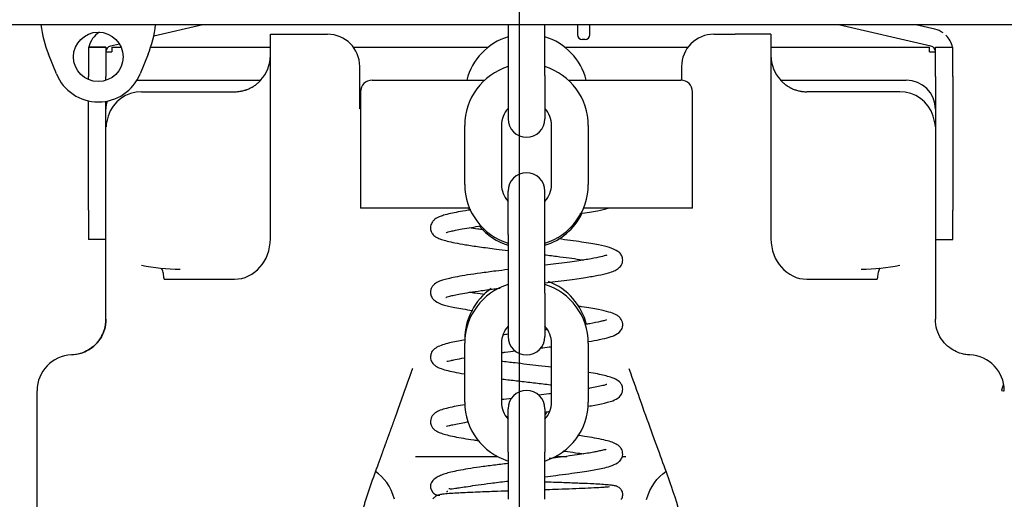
# Model space of a CAD drawing. Header units: millimetres. Extents: x -4265 to -1871, y -660 to 1033.
# Tile 35 of 42: x -2964 to -2795, y 361 to 444. Entities that reach past the tile are written whole.
import ezdxf

# ---------------------------------------------------------------- set-up
doc = ezdxf.new("R2010")
doc.units = ezdxf.units.MM
doc.dimstyles.get("Standard").update_dxf_attribs({"dimtxt": 20, "dimasz": 9, "dimexe": 9, "dimexo": 9, "dimgap": 9, "dimtad": 0, "dimtih": 1, "dimtoh": 1, "dimdsep": 46, "dimtxsty": 'Standard', "dimcen": 0.09, "dimadec": 0, "dimazin": 0, "dimtfac": 1, "dimtofl": 0, "dimtmove": 0, "dimatfit": 3, "dimfxl": 0, "dimtolj": 1, "dimtzin": 0, "dimarcsym": 0})

# ---------------------------------------------------------------- blocks, each defined once
blk = doc.blocks.new('*D22')
at = {"color": 0, "lineweight": -2}
for p, q in [((-3092.36, 436.98), (-3092.36, 59.74)), ((-2628.86, 436.98), (-2628.86, 59.74)), ((-3083.36, 68.74), (-2896.28, 68.74)), ((-2637.86, 68.74), (-2824.94, 68.74))]:
    blk.add_line(p, q, dxfattribs=at)
at = {"color": 0, "lineweight": 18}
for points in [[(-3083.36, 70.24), (-3083.36, 67.24), (-3092.36, 68.74)], [(-2637.86, 70.24), (-2637.86, 67.24), (-2628.86, 68.74)]]:
    blk.add_solid(points, dxfattribs=at)
at = {"layer": 'Defpoints', "color": 0, "lineweight": 18}
for p in [(-3092.36, 445.98), (-2628.86, 445.98), (-2628.86, 68.74)]:
    blk.add_point(p, dxfattribs=at)
at = {"color": 0, "lineweight": 18, "insert": (-2860.61, 68.74), "char_height": 20, "attachment_point": 5}
blk.add_mtext('\\A1;467', dxfattribs=at)
blk = doc.blocks.new('*D23')
at = {"color": 0, "lineweight": -2}
for p, q in [((-2877.91, 581.28), (-2877.91, 120.67)), ((-3092.36, 436.98), (-3092.36, 120.67)), ((-3083.36, 129.67), (-3017.47, 129.67)), ((-2886.91, 129.67), (-2952.8, 129.67))]:
    blk.add_line(p, q, dxfattribs=at)
at = {"color": 0, "lineweight": 18}
for points in [[(-3083.36, 131.17), (-3083.36, 128.17), (-3092.36, 129.67)], [(-2886.91, 131.17), (-2886.91, 128.17), (-2877.91, 129.67)]]:
    blk.add_solid(points, dxfattribs=at)
at = {"layer": 'Defpoints', "color": 0, "lineweight": 18}
for p in [(-2877.91, 590.28), (-3092.36, 445.98), (-2877.91, 129.67)]:
    blk.add_point(p, dxfattribs=at)
at = {"color": 0, "lineweight": 18, "insert": (-2985.13, 129.67), "char_height": 20, "attachment_point": 5}
blk.add_mtext('\\A1;218', dxfattribs=at)

msp = doc.modelspace()

# ---------------------------------------------------------------- linework, layer by layer
for p, q in [((-2713.16, 442.777), (-3008.058, 442.777)), ((-2932.179, 442.777), (-2940.644, 440.819)), ((-2879.81, 442.777), (-2879.81, 434.077)), ((-2873.51, 434.077), (-2873.51, 442.777)), ((-2867.91, 442.777), (-2867.91, 441.077)), ((-2865.81, 441.077), (-2865.81, 442.777)), ((-2807.253, 439.102), (-2823.141, 442.777)), ((-2806.577, 442.025), (-2809.829, 442.777)), ((-2920.615, 406.037), (-2920.615, 441.152)), ((-2920.615, 441.152), (-2914.478, 441.152)), ((-2920.615, 409.293), (-2920.615, 441.152)), ((-2914.478, 441.152), (-2910.797, 441.152)), ((-2844.524, 441.152), (-2840.842, 441.152)), ((-2834.706, 441.152), (-2840.842, 441.152)), ((-2834.706, 441.152), (-2834.706, 406.037)), ((-2834.706, 441.152), (-2834.706, 409.293)), ((-2946.511, 439.462), (-2948.067, 439.102)), ((-2866.61, 440.277), (-2867.11, 440.277)), ((-2957.339, 434.368), (-2958.695, 437.722)), ((-2951.842, 438.923), (-2948.842, 438.923)), ((-2951.842, 438.923), (-2951.842, 433.923)), ((-2948.842, 438.923), (-2951.842, 438.923)), ((-2948.842, 438.923), (-2948.842, 433.923)), ((-2948.842, 438.128), (-2947.842, 438.128)), ((-2947.842, 438.923), (-2946.237, 438.923)), ((-2947.842, 438.923), (-2947.842, 438.128)), ((-2941.614, 437.722), (-2942.97, 434.368)), ((-2941.17, 438.923), (-2920.614, 438.923)), ((-2906.362, 438.923), (-2883.235, 438.923)), ((-2870.085, 438.923), (-2848.958, 438.923)), ((-2834.707, 438.923), (-2807.478, 438.923)), ((-2807.478, 438.128), (-2807.478, 438.923)), ((-2807.478, 438.128), (-2806.478, 438.128)), ((-2806.478, 438.923), (-2803.478, 438.923)), ((-2806.478, 433.923), (-2806.478, 438.923)), ((-2803.478, 433.923), (-2803.478, 438.923)), ((-2905.274, 428.323), (-2905.274, 435.629)), ((-2850.047, 435.629), (-2850.047, 433.274)), ((-2951.842, 433.373), (-2951.842, 433.923)), ((-2948.842, 433.232), (-2948.842, 433.923)), ((-2943.511, 433.282), (-2922.237, 433.282)), ((-2903.16, 433.277), (-2883.836, 433.277)), ((-2879.81, 434.077), (-2879.81, 426.627)), ((-2873.51, 434.077), (-2873.51, 426.627)), ((-2869.485, 433.277), (-2850.16, 433.277)), ((-2833.084, 433.282), (-2811.478, 433.282)), ((-2806.478, 433.923), (-2806.478, 418.162)), ((-2803.478, 433.923), (-2803.478, 410.923)), ((-2942.706, 431.282), (-2926.751, 431.282)), ((-2905.16, 431.277), (-2905.16, 411.277)), ((-2848.16, 411.277), (-2848.16, 431.277)), ((-2812.615, 431.282), (-2828.569, 431.282)), ((-2951.842, 410.923), (-2951.842, 429.71)), ((-2948.842, 418.162), (-2948.842, 429.636)), ((-2905.16, 428.323), (-2905.274, 428.323)), ((-2948.824, 425.232), (-2948.842, 425.228)), ((-2887.26, 415.377), (-2887.26, 425.477)), ((-2880.96, 425.477), (-2880.96, 415.377)), ((-2872.36, 415.377), (-2872.36, 425.477)), ((-2866.06, 425.477), (-2866.06, 415.377)), ((-2806.478, 425.228), (-2806.497, 425.232)), ((-2948.842, 396.06), (-2948.842, 418.668)), ((-2948.842, 396.047), (-2948.842, 418.162)), ((-2806.478, 418.668), (-2806.478, 396.06)), ((-2806.478, 418.162), (-2806.478, 396.047)), ((-2879.81, 406.777), (-2879.81, 414.227)), ((-2873.51, 406.777), (-2873.51, 414.227)), ((-2951.842, 410.923), (-2951.842, 405.923)), ((-2886.433, 411.277), (-2905.16, 411.277)), ((-2848.16, 411.277), (-2866.888, 411.277)), ((-2803.478, 405.923), (-2803.478, 410.923)), ((-2948.842, 405.923), (-2951.842, 405.923)), ((-2879.81, 406.777), (-2879.81, 396.677)), ((-2873.51, 396.677), (-2873.51, 406.777)), ((-2806.478, 405.923), (-2803.478, 405.923)), ((-2806.478, 405.923), (-2803.478, 405.923)), ((-2938.854, 399.09), (-2926.751, 399.09)), ((-2828.569, 399.09), (-2816.467, 399.09)), ((-2948.842, 392.202), (-2948.842, 396.047)), ((-2879.81, 396.677), (-2879.81, 389.227)), ((-2873.51, 396.677), (-2873.51, 389.227)), ((-2806.478, 396.047), (-2806.478, 392.202)), ((-2887.26, 377.977), (-2887.26, 388.077)), ((-2880.96, 388.077), (-2880.96, 377.977)), ((-2872.36, 377.977), (-2872.36, 388.077)), ((-2866.06, 388.077), (-2866.06, 388.38)), ((-2866.06, 388.077), (-2866.06, 377.977)), ((-2800.57, 386.07), (-2800.569, 386.07)), ((-2960.66, 291.924), (-2960.66, 379.938)), ((-2960.66, 291.924), (-2960.66, 379.938)), ((-2879.81, 369.377), (-2879.81, 376.827)), ((-2873.51, 376.827), (-2873.51, 369.377)), ((-2895.717, 368.657), (-2881.709, 368.657)), ((-2879.81, 369.377), (-2879.81, 361.277)), ((-2873.51, 361.277), (-2873.51, 369.377)), ((-2871.611, 368.657), (-2869.758, 368.657)), ((-2860.198, 368.657), (-2859.607, 368.657))]:
    msp.add_line(p, q)
msp.add_circle((-2950.154, 437.274), 4.25)
for centre, radius, start, end in [((-2940.154, 445.221), 20, 187.01856, 202.02118), ((-2960.154, 445.221), 20, 337.97882, 352.98144), ((-2947.842, 438.128), 4, 122.0044, 168.53414), ((-2910.797, 435.629), 5.523, 0, 90), ((-2867.11, 441.077), 0.8, 180, 270), ((-2866.61, 441.077), 0.8, 270, 0), ((-2844.524, 435.629), 5.523, 90, 180.00005), ((-2807.478, 438.128), 4, 54.58098, 76.97627), ((-2876.66, 430.609), 10.6, 107.28562, 165.42281), ((-2876.66, 430.609), 10.6, 14.57719, 72.71438), ((-2807.478, 438.128), 4, 11.46586, 45.42081), ((-2947.842, 438.128), 1, 103.02373, 180), ((-2807.478, 438.128), 1, 0, 76.97627), ((-2926.751, 437.501), 6.136, 316.54958, 0), ((-2828.569, 437.501), 6.136, 180, 223.41323), ((-2950.154, 437.274), 7.75, 202.02118, 337.97882), ((-2876.66, 425.477), 10.6, 107.28562, 180), ((-2876.66, 425.477), 10.6, 0, 72.71438), ((-2903.16, 431.277), 2, 90, 180), ((-2850.16, 431.277), 2, 0, 90), ((-2811.478, 428.282), 5, 0, 90), ((-2942.706, 425.228), 6.054, 90, 161.86377), ((-2812.615, 425.228), 6.054, 18.13623, 90), ((-2943.842, 428.282), 5, 163.85625, 180), ((-2876.66, 425.477), 4.3, 137.10093, 180), ((-2876.66, 425.477), 4.3, 0, 42.89907), ((-2876.66, 426.627), 3.15, 180, 270), ((-2876.66, 426.627), 3.15, 270, 0), ((-2876.66, 414.227), 3.15, 90, 180), ((-2876.66, 414.227), 3.15, 0, 90), ((-2876.66, 415.377), 10.6, 180, 252.71438), ((-2876.66, 415.377), 4.3, 180, 222.89907), ((-2876.66, 415.377), 10.6, 287.28562, 0), ((-2876.66, 415.377), 4.3, 317.10093, 0), ((-2876.66, 415.027), 10.6, 200.71969, 202.75594), ((-2876.66, 415.027), 10.6, 287.28562, 333.63843), ((-2876.66, 415.027), 10.6, 220.31156, 252.71437), ((-2876.66, 388.077), 10.6, 107.28562, 180), ((-2876.66, 388.777), 10.6, 124.97344, 180), ((-2876.66, 388.077), 10.6, 0, 72.71438), ((-2876.66, 388.777), 10.6, 13.48031, 69.12844), ((-2876.66, 388.077), 4.3, 137.10093, 180), ((-2876.66, 388.077), 4.3, 0, 42.89907), ((-2876.66, 389.227), 3.15, 180, 270), ((-2876.66, 389.227), 3.15, 270, 0), ((-2954.524, 379.938), 6.136, 92.12255, 180), ((-2800.797, 379.938), 6.136, 0, 87.87745), ((-2876.66, 378.677), 4.3, 180, 183.74344), ((-2876.66, 376.827), 3.15, 90, 180), ((-2876.66, 376.827), 3.15, 0, 90), ((-2876.66, 377.977), 10.6, 180, 252.71438), ((-2876.66, 377.977), 4.3, 180, 222.89907), ((-2876.66, 377.977), 10.6, 287.28562, 0), ((-2876.66, 377.977), 4.3, 317.10093, 0), ((-2876.66, 378.677), 4.3, 317.10094, 325.71563)]:
    msp.add_arc(centre, radius, start, end)
for centre, major_axis, ratio, start_param, end_param in [((-2942.706, 424.697), (0, 6.947), 0.8833451, 1.2157069, 1.493774), ((-2812.615, 424.697), (0, 6.947), 0.8833451, 4.7894113, 5.0674784), ((-2926.751, 406.037), (0, -6.947), 0.8833451, 0, 1.5707963), ((-2828.569, 406.037), (0, -6.947), 0.8833451, 4.712389, 6.2831853), ((-2936.115, 410.588), (-18.409, 0), 0.5306229, 1.2046448, 1.5707963), ((-2819.206, 410.588), (-18.409, 0), 0.5306229, 1.5707963, 1.9369478), ((-2891.641, 363.527), (1.5, 0), 0.9931359, 3.1418979, 3.8693729)]:
    msp.add_ellipse(centre, major_axis=major_axis, ratio=ratio, start_param=start_param, end_param=end_param)
for points, knots in [([(-2926.751, 431.282), (-2926.538, 431.282), (-2926.326, 431.294), (-2925.907, 431.338), (-2925.699, 431.371), (-2925.287, 431.458), (-2925.083, 431.513), (-2924.83, 431.595), (-2924.779, 431.612), (-2924.679, 431.647), (-2924.529, 431.703), (-2924.382, 431.763), (-2924.092, 431.892), (-2923.716, 432.082), (-2923.362, 432.311), (-2923.147, 432.466), (-2923.104, 432.497), (-2923.019, 432.561), (-2922.977, 432.594), (-2922.852, 432.694), (-2922.771, 432.763), (-2922.532, 432.975), (-2922.381, 433.125), (-2922.237, 433.282)], [0, 0, 0, 0, 0.125, 0.125, 0.25, 0.25, 0.375, 0.375, 0.40625, 0.40625, 0.4375, 0.5, 0.5, 0.625, 0.75, 0.75, 0.78125, 0.78125, 0.8125, 0.8125, 0.875, 0.875, 1, 1, 1, 1]), ([(-2833.084, 433.282), (-2832.939, 433.125), (-2832.789, 432.976), (-2832.474, 432.695), (-2832.309, 432.564), (-2831.968, 432.317), (-2831.791, 432.202), (-2831.56, 432.07), (-2831.514, 432.044), (-2831.42, 431.993), (-2831.373, 431.968), (-2831.231, 431.896), (-2831.135, 431.85), (-2830.845, 431.722), (-2830.452, 431.571), (-2830.045, 431.461), (-2829.734, 431.395), (-2829.63, 431.375), (-2829.472, 431.35), (-2829.419, 431.342), (-2829.313, 431.328), (-2829.26, 431.322), (-2828.995, 431.294), (-2828.783, 431.282), (-2828.569, 431.282)], [0, 0, 0, 0, 0.125, 0.125, 0.25, 0.25, 0.375, 0.375, 0.40625, 0.40625, 0.4375, 0.4375, 0.5, 0.5, 0.625, 0.75, 0.75, 0.8125, 0.8125, 0.84375, 0.84375, 0.875, 0.875, 1, 1, 1, 1]), ([(-2886.231, 410.987), (-2886.389, 410.963), (-2887.157, 410.844), (-2888.37, 410.64), (-2889.778, 410.356), (-2890.857, 410.081), (-2891.616, 409.816), (-2892.059, 409.6), (-2892.374, 409.399), (-2892.769, 409.044), (-2893.06, 408.549), (-2893.172, 407.909), (-2893.062, 407.316), (-2892.799, 406.87), (-2892.486, 406.543), (-2892.239, 406.367), (-2891.826, 406.136), (-2891.204, 405.895), (-2890.27, 405.622), (-2888.932, 405.325), (-2887.096, 404.997), (-2884.714, 404.642), (-2882.206, 404.315), (-2880.5, 404.105), (-2879.819, 404.022)], [0, 0, 0, 0, 0.0164919, 0.08156, 0.1392112, 0.2044221, 0.256196, 0.2943564, 0.3149147, 0.3409589, 0.3769158, 0.4002213, 0.4290436, 0.4531916, 0.4708587, 0.4984034, 0.5345533, 0.580076, 0.6348579, 0.6987869, 0.7717738, 0.8537487, 0.9423936, 1, 1, 1, 1]), ([(-2867.513, 410.343), (-2866.932, 410.429), (-2865.847, 410.597), (-2864.173, 410.894), (-2863.176, 411.113), (-2862.639, 411.267)], [0, 0, 0, 0, 0.2871683, 0.565037, 1, 1, 1, 1]), ([(-2890.471, 407.067), (-2890.471, 407.064), (-2890.459, 407.064), (-2890.346, 407.112), (-2890.083, 407.201), (-2889.597, 407.338), (-2888.818, 407.516), (-2887.662, 407.738), (-2886.182, 407.979), (-2885.019, 408.147), (-2884.445, 408.226)], [0, 0, 0, 0, 0.0276423, 0.10052, 0.1971223, 0.3178364, 0.4629842, 0.6328162, 0.8275415, 1, 1, 1, 1]), ([(-2884.048, 407.569), (-2884.377, 407.614), (-2885.244, 407.734), (-2886.042, 407.853), (-2886.513, 407.926)], [0, 0, 0, 0, 0.3702049, 1, 1, 1, 1]), ([(-2873.506, 398.463), (-2872.907, 398.535), (-2871.614, 398.692), (-2869.758, 398.928), (-2868.027, 399.164), (-2866.17, 399.44), (-2864.311, 399.759), (-2862.717, 400.12), (-2861.629, 400.489), (-2860.96, 400.846), (-2860.486, 401.282), (-2860.136, 401.959), (-2860.141, 402.868), (-2860.493, 403.461), (-2861.099, 404.01), (-2862.352, 404.547), (-2863.944, 404.908), (-2865.636, 405.219), (-2867.238, 405.474), (-2869.107, 405.739), (-2870.488, 405.918), (-2871.196, 406.007)], [0, 0, 0, 0, 0.0450469, 0.0984325, 0.1474962, 0.1922036, 0.269781, 0.3465706, 0.4000467, 0.4497223, 0.4872567, 0.5117611, 0.5428455, 0.5794479, 0.6208816, 0.7043121, 0.7899833, 0.8374364, 0.8889615, 0.9445169, 1, 1, 1, 1]), ([(-2862.856, 403.205), (-2862.866, 403.212), (-2863.009, 403.17), (-2863.768, 402.943), (-2865.523, 402.585), (-2867.6, 402.253), (-2869.692, 401.963), (-2871.541, 401.724), (-2872.862, 401.562), (-2873.507, 401.485)], [0, 0, 0, 0, 0.0711765, 0.2612888, 0.4435515, 0.641226, 0.7566574, 0.883147, 1, 1, 1, 1]), ([(-2873.501, 403.269), (-2873.434, 403.26), (-2872.549, 403.153), (-2870.943, 402.955), (-2868.877, 402.682), (-2867.575, 402.494), (-2866.948, 402.397), (-2866.852, 402.382)], [0, 0, 0, 0, 0.0272046, 0.3570112, 0.6639099, 0.9481116, 1, 1, 1, 1]), ([(-2938.854, 399.09), (-2938.86, 399.183), (-2938.868, 399.273), (-2938.91, 399.69), (-2938.959, 399.985), (-2939.057, 400.379), (-2939.095, 400.502), (-2939.178, 400.725), (-2939.223, 400.827), (-2939.282, 400.935), (-2939.291, 400.951), (-2939.3, 400.967)], [0, 0, 0, 0, 0.1132489, 0.1132489, 0.5373245, 0.5373245, 0.7493624, 0.7493624, 0.9614002, 0.9614002, 1, 1, 1, 1]), ([(-2879.825, 400.734), (-2880.532, 400.649), (-2882.174, 400.449), (-2884.539, 400.141), (-2886.748, 399.819), (-2888.505, 399.52), (-2889.853, 399.242), (-2890.848, 398.985), (-2891.735, 398.672), (-2892.259, 398.424), (-2892.763, 397.938), (-2893.04, 397.477), (-2893.171, 396.904), (-2893.08, 396.249), (-2892.778, 395.722), (-2892.077, 395.097), (-2890.939, 394.669), (-2889.374, 394.299), (-2887.585, 393.974), (-2886.499, 393.802), (-2885.899, 393.713), (-2885.875, 393.71)], [0, 0, 0, 0, 0.0594078, 0.140096, 0.2141158, 0.2814099, 0.3419624, 0.3957366, 0.4426833, 0.5152265, 0.5404277, 0.563009, 0.5868419, 0.6136623, 0.649906, 0.6907999, 0.7808468, 0.8832752, 0.9389725, 0.9975816, 1, 1, 1, 1]), ([(-2816.02, 400.967), (-2816.032, 400.947), (-2816.044, 400.926), (-2816.154, 400.719), (-2816.234, 400.496), (-2816.332, 400.103), (-2816.361, 399.961), (-2816.409, 399.662), (-2816.429, 399.505), (-2816.453, 399.26), (-2816.461, 399.176), (-2816.467, 399.09)], [0, 0, 0, 0, 0.0485218, 0.0485218, 0.4710913, 0.4710913, 0.682376, 0.682376, 0.8936608, 0.8936608, 1, 1, 1, 1]), ([(-2890.483, 395.956), (-2890.481, 395.956), (-2890.451, 395.967), (-2890.259, 396.044), (-2889.816, 396.177), (-2889.07, 396.359), (-2887.957, 396.58), (-2886.412, 396.84), (-2884.392, 397.136), (-2882.549, 397.377), (-2881.412, 397.52), (-2881.152, 397.552)], [0, 0, 0, 0, 0.0257492, 0.110157, 0.2101468, 0.3257908, 0.4572612, 0.6046639, 0.7680517, 0.947418, 1, 1, 1, 1]), ([(-2883.786, 396.441), (-2884.365, 396.519), (-2885.293, 396.649), (-2886.14, 396.777), (-2886.465, 396.828)], [0, 0, 0, 0, 0.5980158, 1, 1, 1, 1]), ([(-2866.016, 388.376), (-2865.326, 388.489), (-2863.979, 388.731), (-2862.453, 389.103), (-2861.282, 389.501), (-2860.47, 390.156), (-2860.18, 390.823), (-2860.091, 391.604), (-2860.465, 392.362), (-2860.913, 392.758), (-2861.561, 393.148), (-2862.52, 393.475), (-2863.973, 393.817), (-2865.62, 394.118), (-2866.846, 394.312), (-2867.636, 394.428), (-2867.859, 394.461)], [0, 0, 0, 0, 0.0981041, 0.2080717, 0.3026457, 0.4064473, 0.4352208, 0.46835, 0.525631, 0.5705798, 0.6160881, 0.7130308, 0.8299481, 0.8977518, 0.9716865, 1, 1, 1, 1]), ([(-2948.842, 392.202), (-2948.842, 391.599), (-2948.932, 390.998), (-2949.275, 389.86), (-2949.533, 389.316), (-2950.163, 388.355), (-2950.543, 387.929), (-2951.334, 387.237), (-2951.753, 386.963), (-2952.537, 386.555), (-2952.912, 386.414), (-2953.558, 386.223), (-2953.835, 386.169), (-2954.515, 386.066), (-2954.751, 386.07), (-2954.751, 386.07)], [0, 0, 0, 0, 0.1250268, 0.1250268, 0.2500536, 0.2500536, 0.3750804, 0.3750804, 0.5001072, 0.5001072, 0.625134, 0.625134, 0.7501608, 0.7501608, 1, 1, 1, 1]), ([(-2953.307, 386.298), (-2952.922, 386.406), (-2952.535, 386.557), (-2951.725, 386.977), (-2951.3, 387.263), (-2950.712, 387.784), (-2950.523, 387.974), (-2950.163, 388.388), (-2949.992, 388.614), (-2949.684, 389.087), (-2949.544, 389.337), (-2949.299, 389.861), (-2949.191, 390.139), (-2948.931, 390.999), (-2948.842, 391.589), (-2948.842, 392.202)], [0, 0, 0, 0, 0.1850639, 0.1850639, 0.3887979, 0.3887979, 0.4906649, 0.4906649, 0.592532, 0.592532, 0.694399, 0.694399, 0.796266, 0.796266, 1, 1, 1, 1]), ([(-2862.918, 392.073), (-2862.925, 392.089), (-2862.995, 392.082), (-2863.389, 391.952), (-2864.189, 391.748), (-2865.306, 391.526), (-2866.344, 391.354), (-2866.628, 391.308)], [0, 0, 0, 0, 0.1474031, 0.2987678, 0.4656732, 0.86013, 1, 1, 1, 1]), ([(-2800.569, 386.07), (-2800.569, 386.07), (-2800.805, 386.066), (-2801.486, 386.169), (-2801.762, 386.223), (-2802.408, 386.414), (-2802.783, 386.555), (-2803.567, 386.963), (-2803.987, 387.237), (-2804.777, 387.929), (-2805.157, 388.355), (-2805.788, 389.316), (-2806.045, 389.86), (-2806.389, 390.998), (-2806.478, 391.599), (-2806.478, 392.202)], [0, 0, 0, 0, 0.2501378, 0.2501378, 0.3751148, 0.3751148, 0.5000919, 0.5000919, 0.6250689, 0.6250689, 0.7500459, 0.7500459, 0.875023, 0.875023, 1, 1, 1, 1]), ([(-2873.159, 390.427), (-2873.197, 390.422), (-2873.311, 390.408), (-2873.424, 390.394), (-2873.5, 390.385)], [0, 0, 0, 0, 0.3350799, 1, 1, 1, 1]), ([(-2887.182, 388.644), (-2887.594, 388.577), (-2888.455, 388.43), (-2889.639, 388.198), (-2890.811, 387.909), (-2891.898, 387.5), (-2892.578, 387.037), (-2893.005, 386.557), (-2893.174, 385.734), (-2893.088, 385.254), (-2892.909, 384.843), (-2892.711, 384.572), (-2892.321, 384.199), (-2891.584, 383.802), (-2890.464, 383.447), (-2889.114, 383.144), (-2887.985, 382.941), (-2887.331, 382.834)], [0, 0, 0, 0, 0.0642422, 0.141502, 0.2274145, 0.3082623, 0.4019805, 0.4691069, 0.5068519, 0.5348499, 0.553949, 0.5825937, 0.6292748, 0.7148243, 0.8046201, 0.8960661, 1, 1, 1, 1]), ([(-2874.214, 387.278), (-2873.728, 387.336), (-2873.104, 387.411), (-2872.489, 387.486), (-2872.349, 387.504)], [0, 0, 0, 0, 0.7724598, 1, 1, 1, 1]), ([(-2890.327, 385.003), (-2890.322, 385), (-2890.282, 384.991), (-2890.118, 385), (-2889.686, 385.102), (-2888.795, 385.31), (-2887.899, 385.482), (-2887.275, 385.59)], [0, 0, 0, 0, 0.0538692, 0.2553889, 0.4875929, 0.6753571, 1, 1, 1, 1]), ([(-2880.97, 386.473), (-2880.747, 386.501), (-2879.95, 386.599), (-2879.134, 386.697), (-2878.542, 386.767)], [0, 0, 0, 0, 0.2818442, 1, 1, 1, 1]), ([(-2896.24, 383.719), (-2896.256, 383.675), (-2896.287, 383.588), (-2896.333, 383.457), (-2896.379, 383.328), (-2896.425, 383.199), (-2896.47, 383.072), (-2896.515, 382.945), (-2896.56, 382.819), (-2896.605, 382.695), (-2896.649, 382.571), (-2896.693, 382.448), (-2896.737, 382.326), (-2896.78, 382.205), (-2896.823, 382.085), (-2896.866, 381.967), (-2896.908, 381.849), (-2896.95, 381.731), (-2896.992, 381.615), (-2897.034, 381.5), (-2897.075, 381.386), (-2897.116, 381.273), (-2897.156, 381.16), (-2897.196, 381.049), (-2897.236, 380.939), (-2897.275, 380.829), (-2897.315, 380.721), (-2897.353, 380.613), (-2897.392, 380.506), (-2897.43, 380.401), (-2897.467, 380.296), (-2897.505, 380.192), (-2897.542, 380.089), (-2897.578, 379.987), (-2897.615, 379.886), (-2897.651, 379.786), (-2897.686, 379.687), (-2897.721, 379.588), (-2897.756, 379.491), (-2897.791, 379.394), (-2897.825, 379.299), (-2897.859, 379.204), (-2897.892, 379.111), (-2897.925, 379.018), (-2897.958, 378.926), (-2897.99, 378.836), (-2898.022, 378.746), (-2898.054, 378.657), (-2898.085, 378.569), (-2898.116, 378.481), (-2898.147, 378.395), (-2898.177, 378.31), (-2898.207, 378.226), (-2898.236, 378.142), (-2898.265, 378.06), (-2898.294, 377.978), (-2898.322, 377.897), (-2898.351, 377.818), (-2898.378, 377.739), (-2898.406, 377.661), (-2898.433, 377.584), (-2898.459, 377.508), (-2898.486, 377.433), (-2898.512, 377.359), (-2898.537, 377.285), (-2898.563, 377.213), (-2898.588, 377.141), (-2898.612, 377.071), (-2898.637, 377.001), (-2898.661, 376.933), (-2898.684, 376.865), (-2898.708, 376.798), (-2898.73, 376.732), (-2898.753, 376.667), (-2898.775, 376.603), (-2898.797, 376.54), (-2898.819, 376.478), (-2898.84, 376.416), (-2898.861, 376.356), (-2898.882, 376.297), (-2898.902, 376.238), (-2898.922, 376.181), (-2898.942, 376.124), (-2898.961, 376.069), (-2898.981, 376.014), (-2898.999, 375.96), (-2899.018, 375.907), (-2899.036, 375.855), (-2899.054, 375.804), (-2899.071, 375.754), (-2899.089, 375.705), (-2899.106, 375.657), (-2899.122, 375.61), (-2899.139, 375.564), (-2899.155, 375.519), (-2899.17, 375.474), (-2899.186, 375.431), (-2899.221, 375.332), (-2899.276, 375.179), (-2899.351, 374.971), (-2899.426, 374.765), (-2899.5, 374.559), (-2899.574, 374.356), (-2899.648, 374.153), (-2899.721, 373.952), (-2899.793, 373.753), (-2899.866, 373.555), (-2899.937, 373.358), (-2900.009, 373.162), (-2900.08, 372.968), (-2900.15, 372.775), (-2900.22, 372.584), (-2900.289, 372.394), (-2900.358, 372.205), (-2900.426, 372.018), (-2900.494, 371.832), (-2900.562, 371.647), (-2900.628, 371.464), (-2900.695, 371.282), (-2900.76, 371.101), (-2900.826, 370.921), (-2900.89, 370.743), (-2900.955, 370.566), (-2901.019, 370.391), (-2901.082, 370.217), (-2901.145, 370.044), (-2901.207, 369.873), (-2901.269, 369.703), (-2901.33, 369.535), (-2901.39, 369.367), (-2901.451, 369.201), (-2901.51, 369.037), (-2901.569, 368.873), (-2901.628, 368.711), (-2901.686, 368.551), (-2901.744, 368.392), (-2901.801, 368.234), (-2901.857, 368.077), (-2901.913, 367.922), (-2901.969, 367.768), (-2902.024, 367.615), (-2902.079, 367.464), (-2902.134, 367.314), (-2902.253, 366.985), (-2902.438, 366.477), (-2902.689, 365.792), (-2902.938, 365.107), (-2903.185, 364.422), (-2903.427, 363.736), (-2903.665, 363.049), (-2903.896, 362.36), (-2904.12, 361.669), (-2904.335, 360.977), (-2904.542, 360.284), (-2904.741, 359.59), (-2904.882, 359.082), (-2904.968, 358.76), (-2905.005, 358.625), (-2905.04, 358.49), (-2905.076, 358.354), (-2905.111, 358.217), (-2905.147, 358.08), (-2905.181, 357.942), (-2905.216, 357.804), (-2905.25, 357.665), (-2905.284, 357.526), (-2905.318, 357.386), (-2905.351, 357.246), (-2905.384, 357.105), (-2905.416, 356.963), (-2905.448, 356.821), (-2905.48, 356.679), (-2905.511, 356.536), (-2905.542, 356.392), (-2905.572, 356.248), (-2905.602, 356.103), (-2905.631, 355.958), (-2905.66, 355.812), (-2905.688, 355.665), (-2905.715, 355.518), (-2905.742, 355.371), (-2905.769, 355.223), (-2905.794, 355.074), (-2905.82, 354.925), (-2905.844, 354.776), (-2905.868, 354.626), (-2905.891, 354.475), (-2905.914, 354.324), (-2905.936, 354.172), (-2905.957, 354.02), (-2905.977, 353.868), (-2905.997, 353.715), (-2906.016, 353.561), (-2906.034, 353.407), (-2906.052, 353.252), (-2906.068, 353.097), (-2906.084, 352.942), (-2906.099, 352.786), (-2906.114, 352.629), (-2906.127, 352.472), (-2906.14, 352.315), (-2906.152, 352.157), (-2906.163, 351.999), (-2906.174, 351.84), (-2906.183, 351.681), (-2906.192, 351.521), (-2906.2, 351.361), (-2906.207, 351.201), (-2906.213, 351.04), (-2906.218, 350.879), (-2906.222, 350.717), (-2906.226, 350.555), (-2906.229, 350.393), (-2906.23, 350.284), (-2906.23, 350.23)], [0, 0, 0, 0, 0.0039352, 0.0078421, 0.0117207, 0.0155711, 0.0193932, 0.0231871, 0.0269527, 0.03069, 0.0343992, 0.03808, 0.0417327, 0.0453571, 0.0489533, 0.0525214, 0.0560612, 0.0595729, 0.0630563, 0.0665117, 0.0699388, 0.0733379, 0.0767088, 0.0800516, 0.0833663, 0.0866529, 0.0899115, 0.0931419, 0.0963444, 0.0995188, 0.1026652, 0.1057836, 0.108874, 0.1119364, 0.1149708, 0.1179773, 0.1209559, 0.1239065, 0.1268292, 0.129724, 0.1325909, 0.1354299, 0.138241, 0.1410243, 0.1437797, 0.1465073, 0.1492071, 0.151879, 0.1545231, 0.1571394, 0.1597278, 0.1622885, 0.1648214, 0.1673265, 0.1698038, 0.1722534, 0.1746752, 0.1770692, 0.1794354, 0.1817739, 0.1840846, 0.1863676, 0.1886231, 0.1908511, 0.1930515, 0.1952244, 0.1973696, 0.1994872, 0.2015771, 0.2036393, 0.2056739, 0.2076807, 0.2096598, 0.2116111, 0.2135346, 0.2154303, 0.2172982, 0.2191383, 0.2209505, 0.2227348, 0.2244913, 0.2262198, 0.2279204, 0.2295931, 0.2312378, 0.2328546, 0.2344433, 0.2360041, 0.2375369, 0.2390417, 0.2405184, 0.2419671, 0.2433878, 0.2447804, 0.2461449, 0.2474813, 0.2487897, 0.2500699, 0.2563931, 0.2626772, 0.2689219, 0.2751274, 0.2812934, 0.2874201, 0.2935074, 0.2995553, 0.3055638, 0.3115328, 0.3174625, 0.3233528, 0.3292038, 0.3350156, 0.3407882, 0.3465216, 0.3522159, 0.3578713, 0.3634877, 0.3690654, 0.3746042, 0.3801045, 0.3855659, 0.3909872, 0.3963683, 0.4017091, 0.4070097, 0.4122701, 0.4174903, 0.4226702, 0.42781, 0.4329096, 0.4379691, 0.4429884, 0.4479677, 0.4529069, 0.4578062, 0.4626654, 0.4674848, 0.4722642, 0.4770038, 0.4817037, 0.4863637, 0.4909842, 0.4955649, 0.5001061, 0.5211133, 0.5420696, 0.5629854, 0.5838704, 0.6047338, 0.6255852, 0.6464283, 0.6672454, 0.6880193, 0.708736, 0.7293839, 0.7499533, 0.7539321, 0.7579232, 0.7619266, 0.7659422, 0.76997, 0.7740099, 0.7780622, 0.7821272, 0.7862046, 0.7902944, 0.7943966, 0.798511, 0.8026377, 0.8067764, 0.8109271, 0.8150899, 0.8192645, 0.8234509, 0.8276491, 0.831859, 0.8360806, 0.8403137, 0.8445583, 0.8488144, 0.8530819, 0.8573607, 0.8616508, 0.8659521, 0.8702647, 0.8745884, 0.8789232, 0.883269, 0.8876258, 0.8919936, 0.8963723, 0.9007619, 0.9051623, 0.9095735, 0.9139954, 0.9184281, 0.9228714, 0.9273254, 0.9317899, 0.936265, 0.9407506, 0.9452467, 0.9497532, 0.95427, 0.9587973, 0.9633348, 0.9678826, 0.9724405, 0.9770087, 0.9815869, 0.9861752, 0.9907736, 0.9953818, 1, 1, 1, 1]), ([(-2872.329, 383.948), (-2873.064, 384.038), (-2875.149, 384.288), (-2878.111, 384.634), (-2880.234, 384.889), (-2881.009, 384.985)], [0, 0, 0, 0, 0.2600757, 0.7223264, 1, 1, 1, 1]), ([(-2859.08, 383.719), (-2857.693, 379.796), (-2856.28, 375.817), (-2853.787, 368.944), (-2852.717, 366.079), (-2850.966, 360.997), (-2850.296, 358.782), (-2849.358, 354.396), (-2849.107, 352.281), (-2849.09, 350.23)], [0, 0, 0, 0, 0.25, 0.25, 0.5, 0.5, 0.75, 0.75, 1, 1, 1, 1]), ([(-2880.972, 381.958), (-2880.81, 381.938), (-2879.849, 381.821), (-2878.005, 381.602), (-2875.429, 381.299), (-2873.533, 381.073), (-2872.524, 380.95), (-2872.354, 380.929)], [0, 0, 0, 0, 0.0576945, 0.3414231, 0.6387818, 0.9386238, 1, 1, 1, 1]), ([(-2866.129, 377.255), (-2865.27, 377.393), (-2863.637, 377.687), (-2861.843, 378.182), (-2860.889, 378.632), (-2860.225, 379.437), (-2860.084, 380.412), (-2860.456, 381.29), (-2861.174, 381.867), (-2862.288, 382.309), (-2864.021, 382.734), (-2865.455, 382.989), (-2865.991, 383.077)], [0, 0, 0, 0, 0.1329598, 0.2810848, 0.4070293, 0.4632575, 0.5169246, 0.564595, 0.6520762, 0.7653504, 0.9170629, 1, 1, 1, 1]), ([(-2862.895, 380.987), (-2862.903, 380.995), (-2862.988, 380.977), (-2863.53, 380.801), (-2864.515, 380.579), (-2865.426, 380.41), (-2865.959, 380.319), (-2866.041, 380.306)], [0, 0, 0, 0, 0.1207275, 0.4053762, 0.6875774, 0.9529904, 1, 1, 1, 1]), ([(-2872.346, 379.426), (-2872.501, 379.407), (-2873.228, 379.318), (-2873.97, 379.229), (-2874.559, 379.158)], [0, 0, 0, 0, 0.2131702, 1, 1, 1, 1]), ([(-2887.217, 377.538), (-2887.238, 377.534), (-2887.772, 377.447), (-2888.793, 377.266), (-2890.142, 376.975), (-2891.236, 376.668), (-2892.119, 376.303), (-2892.848, 375.709), (-2893.197, 374.889), (-2893.087, 374.06), (-2892.767, 373.522), (-2892.415, 373.18), (-2891.996, 372.912), (-2891.297, 372.613), (-2890.299, 372.321), (-2889.05, 372.038), (-2887.519, 371.759), (-2886.089, 371.537), (-2885.174, 371.406), (-2884.892, 371.366)], [0, 0, 0, 0, 0.0028886, 0.073468, 0.1497943, 0.232039, 0.3122132, 0.3847768, 0.4454381, 0.4850162, 0.5145761, 0.5443806, 0.5936969, 0.6661608, 0.7353859, 0.8105874, 0.8873616, 0.9657919, 1, 1, 1, 1]), ([(-2890.396, 373.829), (-2890.389, 373.818), (-2890.304, 373.836), (-2889.994, 373.921), (-2889.304, 374.099), (-2888.246, 374.322), (-2887.283, 374.491), (-2886.714, 374.583), (-2886.643, 374.594)], [0, 0, 0, 0, 0.1199385, 0.3076154, 0.5133171, 0.7366913, 0.9677585, 1, 1, 1, 1]), ([(-2873.499, 365.164), (-2872.859, 365.241), (-2871.441, 365.414), (-2869.41, 365.674), (-2867.527, 365.936), (-2866, 366.171), (-2864.677, 366.401), (-2863.493, 366.639), (-2862.166, 366.977), (-2861.203, 367.405), (-2860.679, 367.813), (-2860.427, 368.114), (-2860.273, 368.397), (-2860.103, 368.948), (-2860.175, 369.566), (-2860.448, 370.083), (-2860.723, 370.399), (-2861.298, 370.817), (-2862.21, 371.184), (-2863.411, 371.5), (-2864.897, 371.798), (-2866.461, 372.057), (-2867.485, 372.209), (-2867.884, 372.266)], [0, 0, 0, 0, 0.0530596, 0.1191655, 0.179096, 0.2328063, 0.2802534, 0.3343787, 0.3965977, 0.4764938, 0.5101123, 0.5375086, 0.5573532, 0.5709934, 0.6095612, 0.6248045, 0.6547333, 0.7001988, 0.7583133, 0.824489, 0.8962266, 0.9607734, 1, 1, 1, 1]), ([(-2862.966, 369.794), (-2862.968, 369.796), (-2862.994, 369.813), (-2863.132, 369.813), (-2863.557, 369.713), (-2864.253, 369.548), (-2865.15, 369.364), (-2866.216, 369.175), (-2867.595, 368.957), (-2869.315, 368.713), (-2871.09, 368.482), (-2872.298, 368.332), (-2872.782, 368.273)], [0, 0, 0, 0, 0.0116446, 0.1174633, 0.2393521, 0.3379417, 0.4255683, 0.5260264, 0.6399013, 0.7672672, 0.9082033, 1, 1, 1, 1]), ([(-2870.41, 369.583), (-2870.308, 369.569), (-2869.549, 369.47), (-2868.315, 369.301), (-2867.281, 369.146), (-2866.846, 369.077)], [0, 0, 0, 0, 0.0782396, 0.5875841, 1, 1, 1, 1]), ([(-2879.81, 367.436), (-2880.657, 367.335), (-2882.347, 367.128), (-2884.669, 366.821), (-2886.683, 366.521), (-2888.317, 366.235), (-2889.608, 365.957), (-2890.616, 365.679), (-2891.478, 365.361), (-2892.274, 364.94), (-2892.952, 364.326), (-2893.13, 363.82), (-2893.141, 363.525)], [0, 0, 0, 0, 0.1199727, 0.2432114, 0.3553717, 0.4564633, 0.5464205, 0.625109, 0.6946667, 0.7773564, 0.8796066, 1, 1, 1, 1]), ([(-2893.141, 363.525), (-2893.142, 363.317), (-2893.072, 362.966), (-2892.811, 362.524), (-2892.465, 362.219), (-2892.113, 362.053), (-2891.864, 362), (-2891.721, 361.987), (-2891.659, 361.985), (-2891.616, 361.985), (-2891.56, 361.988), (-2891.551, 361.993), (-2891.555, 361.998)], [0, 0, 0, 0, 0.2170105, 0.3910327, 0.5345449, 0.6624135, 0.7677095, 0.7903134, 0.8126089, 0.8388065, 0.87126, 1, 1, 1, 1]), ([(-2889.981, 363.163), (-2889.931, 363.131), (-2889.791, 363.079), (-2889.43, 363.085), (-2888.829, 363.168), (-2887.95, 363.308), (-2886.678, 363.508), (-2884.953, 363.759), (-2882.737, 364.055), (-2880.931, 364.28), (-2879.91, 364.403), (-2879.815, 364.415)], [0, 0, 0, 0, 0.0798835, 0.1761668, 0.2692612, 0.3785263, 0.5042962, 0.64679, 0.8060823, 0.9821207, 1, 1, 1, 1]), ([(-2860.384, 361.258), (-2860.367, 361.281), (-2860.302, 361.377), (-2860.198, 361.621), (-2860.12, 362.031), (-2860.171, 362.458), (-2860.359, 362.89), (-2860.618, 363.2), (-2860.923, 363.407), (-2861.103, 363.49), (-2861.397, 363.593), (-2861.841, 363.67), (-2862.641, 363.756), (-2863.696, 363.833), (-2865.288, 363.924), (-2867.447, 364.021), (-2870.192, 364.126), (-2872.276, 364.197), (-2873.387, 364.235), (-2873.504, 364.239)], [0, 0, 0, 0, 0.0054324, 0.0212519, 0.0379108, 0.0638396, 0.081121, 0.1078635, 0.1286812, 0.1487382, 0.1792235, 0.2737107, 0.3614866, 0.4631974, 0.5632479, 0.708638, 0.8488341, 0.9841151, 1, 1, 1, 1]), ([(-2862.446, 363.384), (-2862.447, 363.399), (-2862.51, 363.412), (-2862.915, 363.367), (-2863.718, 363.309), (-2865.034, 363.231), (-2867.027, 363.139), (-2869.305, 363.049), (-2871.498, 362.97), (-2872.925, 362.922), (-2873.5, 362.903)], [0, 0, 0, 0, 0.0648124, 0.1514711, 0.2393112, 0.4111019, 0.577772, 0.7393207, 0.8962181, 1, 1, 1, 1]), ([(-2879.812, 362.695), (-2880.635, 362.667), (-2882.001, 362.62), (-2883.857, 362.554), (-2885.544, 362.489), (-2887.174, 362.419), (-2888.707, 362.339), (-2890.004, 362.253), (-2890.96, 362.166), (-2891.581, 362.065), (-2891.963, 361.937), (-2892.247, 361.798), (-2892.592, 361.478), (-2892.694, 361.369), (-2892.723, 361.323)], [0, 0, 0, 0, 0.1357258, 0.229227, 0.3302166, 0.4544139, 0.5633187, 0.6860279, 0.8079592, 0.8926585, 0.9206669, 0.9396495, 0.9702706, 1, 1, 1, 1]), ([(-2890.253, 362.725), (-2890.272, 362.669), (-2890.29, 362.619), (-2890.314, 362.554), (-2890.322, 362.534), (-2890.329, 362.514)], [0, 0, 0, 0, 0.6664445, 0.6664445, 1, 1, 1, 1])]:
    msp.add_open_spline(points, degree=3, knots=knots)
for points, degree in [([(-2879.819, 389.636), (-2880.117, 389.6), (-2880.413, 389.564), (-2880.707, 389.528)], 3), ([(-2795.126, 379.951), (-2794.759, 381.033)], 1), ([(-2879.197, 378.61), (-2879.795, 378.539), (-2880.387, 378.467), (-2880.969, 378.396)], 3), ([(-2795.117, 379.95), (-2794.815, 379.936), (-2794.66, 379.938), (-2794.66, 379.938)], 3), ([(-2880.066, 375.484), (-2879.981, 375.494), (-2879.897, 375.504), (-2879.812, 375.515)], 3), ([(-2873.5, 376.264), (-2873.237, 376.295), (-2872.975, 376.327), (-2872.716, 376.359)], 3), ([(-2899.312, 361.293), (-2899.945, 363.566), (-2901.107, 365.048), (-2902.585, 366.076)], 3), ([(-2856.059, 361.225), (-2855.398, 363.546), (-2854.219, 365.043), (-2852.737, 366.075)], 3), ([(-2893.133, 363.509), (-2893.135, 363.487), (-2893.137, 363.465), (-2893.139, 363.443)], 3)]:
    msp.add_open_spline(points, degree=degree)

# ---------------------------------------------------------------- dimensions: what is measured, and where the dimension line sits
at = {"lineweight": 18}
for base, p2, text, picture, middle in [((-2877.91, 129.672), (-2877.91, 590.277), '218', '*D23', (-2985.135, 129.672)), ((-2628.86, 68.737), (-2628.86, 445.977), '467', '*D22', (-2860.61, 68.737))]:
    dim = msp.add_linear_dim(base=base, p1=(-3092.36, 445.977), p2=p2, text=text, dimstyle='Standard', dxfattribs=at)
    dim.commit()
    dim.dimension.update_dxf_attribs({"geometry": picture, "text_midpoint": middle})

doc.saveas('drawing.dxf')
